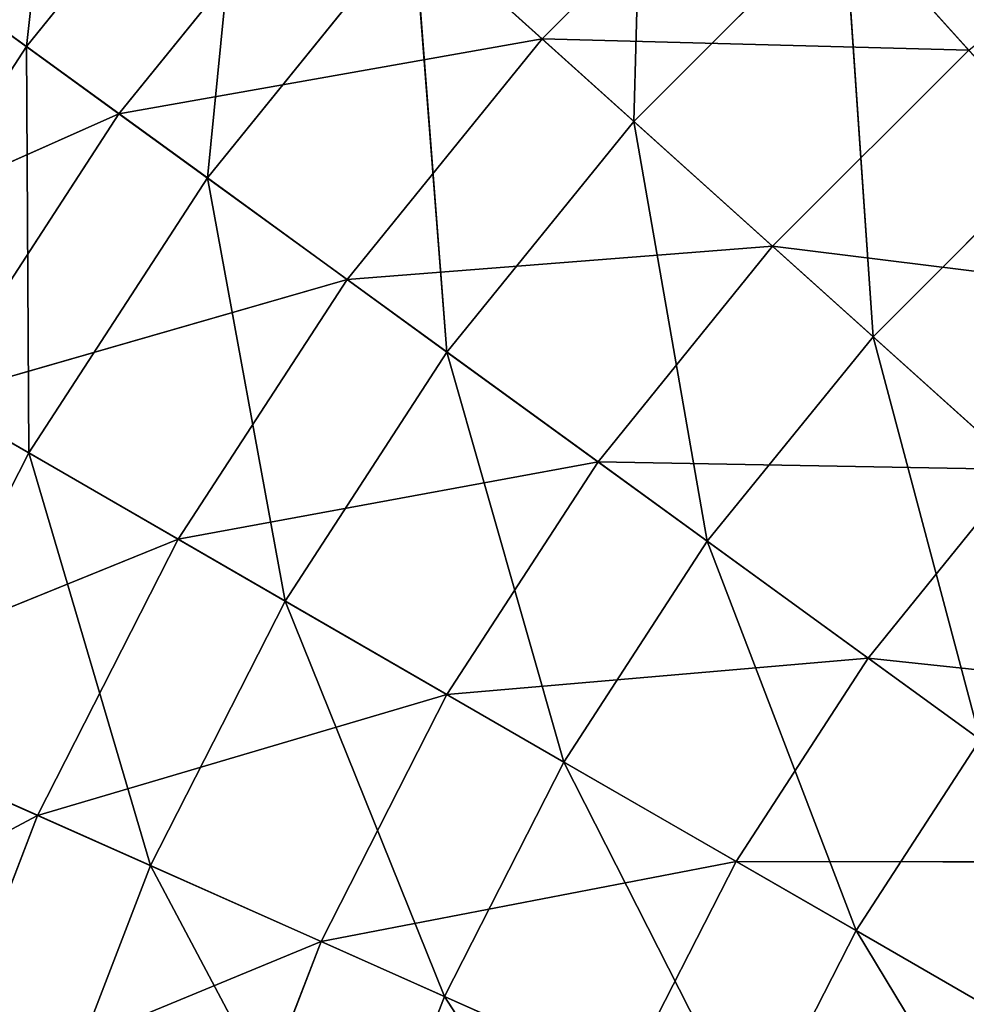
# Model space of a CAD drawing. Extents: x 444 to 584, y 0 to 210.
# Tile 36 of 256: x 478 to 490, y 83 to 96. Entities that reach past the tile are written whole.
import ezdxf

# ---------------------------------------------------------------- set-up
doc = ezdxf.new("R2010")
doc.units = 0
doc.header["$LTSCALE"] = 25.4
doc.layers.get('0').update_dxf_attribs({"color": 13, "linetype": 'CONTINUOUS'})

# ---------------------------------------------------------------- blocks, each defined once
blk = doc.blocks.new('DOT-9378-8826_STL')
at = {"color": 250}
for p, q in [((46.319, 93.558, 125.852), (48.997, 97.406, 130.282)), ((46.319, 93.558, 125.852), (48.997, 97.406, 130.282)), ((46.319, 93.558, 125.852), (50.132, 97.406, 128.054)), ((46.319, 93.558, 125.852), (50.132, 97.406, 128.054)), ((48.668, 97.306, 127.208), (44.76, 93.223, 124.952)), ((48.668, 97.306, 127.208), (44.76, 93.223, 124.952)), ((50.127, 97.306, 124.962), (44.76, 93.223, 124.952)), ((50.127, 97.306, 124.962), (44.76, 93.223, 124.952)), ((46.475, 93.223, 122.31), (51.812, 97.306, 122.881)), ((46.475, 93.223, 122.31), (51.812, 97.306, 122.881)), ((46.475, 93.223, 122.31), (50.127, 97.306, 124.962)), ((46.475, 93.223, 122.31), (50.127, 97.306, 124.962)), ((40.971, 89.155, 126.708), (43.913, 93.558, 131.256)), ((40.971, 89.155, 126.708), (43.913, 93.558, 131.256)), ((40.971, 89.155, 126.708), (44.974, 93.558, 128.491)), ((40.971, 89.155, 126.708), (44.974, 93.558, 128.491)), ((42.523, 89.155, 123.661), (44.974, 93.558, 128.491)), ((42.523, 89.155, 123.661), (44.974, 93.558, 128.491)), ((42.523, 89.155, 123.661), (46.319, 93.558, 125.852)), ((42.523, 89.155, 123.661), (46.319, 93.558, 125.852)), ((44.386, 89.155, 120.792), (46.319, 93.558, 125.852)), ((44.386, 89.155, 120.792), (46.319, 93.558, 125.852)), ((44.386, 89.155, 120.792), (47.932, 93.558, 123.368)), ((44.386, 89.155, 120.792), (47.932, 93.558, 123.368)), ((44.974, 93.558, 128.491), (46.319, 93.558, 125.852)), ((44.974, 93.558, 128.491), (46.319, 93.558, 125.852)), ((46.319, 93.558, 125.852), (47.932, 93.558, 123.368)), ((46.319, 93.558, 125.852), (47.932, 93.558, 123.368)), ((46.539, 89.155, 118.134), (47.932, 93.558, 123.368)), ((46.539, 89.155, 118.134), (47.932, 93.558, 123.368)), ((46.539, 89.155, 118.134), (49.796, 93.558, 121.066)), ((46.539, 89.155, 118.134), (49.796, 93.558, 121.066)), ((43.329, 93.223, 127.759), (39.366, 88.716, 125.994)), ((43.329, 93.223, 127.759), (39.366, 88.716, 125.994)), ((44.76, 93.223, 124.952), (39.366, 88.716, 125.994)), ((44.76, 93.223, 124.952), (39.366, 88.716, 125.994)), ((41.003, 88.716, 122.783), (46.475, 93.223, 122.31)), ((41.003, 88.716, 122.783), (46.475, 93.223, 122.31)), ((41.003, 88.716, 122.783), (44.76, 93.223, 124.952)), ((41.003, 88.716, 122.783), (44.76, 93.223, 124.952)), ((46.475, 93.223, 122.31), (42.966, 88.716, 119.76)), ((46.475, 93.223, 122.31), (42.966, 88.716, 119.76)), ((48.458, 93.223, 119.861), (42.966, 88.716, 119.76)), ((48.458, 93.223, 119.861), (42.966, 88.716, 119.76)), ((43.329, 93.223, 127.759), (44.76, 93.223, 124.952)), ((43.329, 93.223, 127.759), (44.76, 93.223, 124.952)), ((46.475, 93.223, 122.31), (44.76, 93.223, 124.952)), ((46.475, 93.223, 122.31), (44.76, 93.223, 124.952)), ((48.458, 93.223, 119.861), (45.234, 88.716, 116.959)), ((48.458, 93.223, 119.861), (45.234, 88.716, 116.959)), ((50.685, 93.223, 117.634), (45.234, 88.716, 116.959)), ((50.685, 93.223, 117.634), (45.234, 88.716, 116.959)), ((46.475, 93.223, 122.31), (48.458, 93.223, 119.861)), ((46.475, 93.223, 122.31), (48.458, 93.223, 119.861)), ((37.149, 84.331, 125.007), (39.745, 89.155, 129.902)), ((37.149, 84.331, 125.007), (39.745, 89.155, 129.902)), ((37.149, 84.331, 125.007), (40.971, 89.155, 126.708)), ((37.149, 84.331, 125.007), (40.971, 89.155, 126.708)), ((38.901, 84.331, 121.569), (40.971, 89.155, 126.708)), ((38.901, 84.331, 121.569), (40.971, 89.155, 126.708)), ((38.901, 84.331, 121.569), (42.523, 89.155, 123.661)), ((38.901, 84.331, 121.569), (42.523, 89.155, 123.661)), ((39.745, 89.155, 129.902), (40.971, 89.155, 126.708)), ((39.745, 89.155, 129.902), (40.971, 89.155, 126.708)), ((40.971, 89.155, 126.708), (42.523, 89.155, 123.661)), ((40.971, 89.155, 126.708), (42.523, 89.155, 123.661)), ((41.002, 84.331, 118.333), (42.523, 89.155, 123.661)), ((41.002, 84.331, 118.333), (42.523, 89.155, 123.661)), ((41.002, 84.331, 118.333), (44.386, 89.155, 120.792)), ((41.002, 84.331, 118.333), (44.386, 89.155, 120.792)), ((42.523, 89.155, 123.661), (44.386, 89.155, 120.792)), ((42.523, 89.155, 123.661), (44.386, 89.155, 120.792)), ((43.43, 84.331, 115.335), (44.386, 89.155, 120.792)), ((43.43, 84.331, 115.335), (44.386, 89.155, 120.792)), ((43.43, 84.331, 115.335), (46.539, 89.155, 118.134)), ((43.43, 84.331, 115.335), (46.539, 89.155, 118.134)), ((44.386, 89.155, 120.792), (46.539, 89.155, 118.134)), ((44.386, 89.155, 120.792), (46.539, 89.155, 118.134)), ((46.159, 84.331, 112.606), (46.539, 89.155, 118.134)), ((46.159, 84.331, 112.606), (46.539, 89.155, 118.134)), ((46.159, 84.331, 112.606), (48.958, 89.155, 115.715)), ((46.159, 84.331, 112.606), (48.958, 89.155, 115.715)), ((46.539, 89.155, 118.134), (48.958, 89.155, 115.715)), ((46.539, 89.155, 118.134), (48.958, 89.155, 115.715)), ((39.366, 88.716, 125.994), (34.24, 83.922, 128.113)), ((39.366, 88.716, 125.994), (34.24, 83.922, 128.113)), ((35.683, 83.922, 124.354), (41.003, 88.716, 122.783)), ((35.683, 83.922, 124.354), (41.003, 88.716, 122.783)), ((35.683, 83.922, 124.354), (39.366, 88.716, 125.994)), ((35.683, 83.922, 124.354), (39.366, 88.716, 125.994)), ((41.003, 88.716, 122.783), (37.511, 83.922, 120.767)), ((41.003, 88.716, 122.783), (37.511, 83.922, 120.767)), ((42.966, 88.716, 119.76), (37.511, 83.922, 120.767)), ((42.966, 88.716, 119.76), (37.511, 83.922, 120.767)), ((38.075, 88.716, 129.359), (39.366, 88.716, 125.994)), ((38.075, 88.716, 129.359), (39.366, 88.716, 125.994)), ((41.003, 88.716, 122.783), (39.366, 88.716, 125.994)), ((41.003, 88.716, 122.783), (39.366, 88.716, 125.994)), ((42.966, 88.716, 119.76), (39.704, 83.922, 117.39)), ((42.966, 88.716, 119.76), (39.704, 83.922, 117.39)), ((45.234, 88.716, 116.959), (39.704, 83.922, 117.39)), ((45.234, 88.716, 116.959), (39.704, 83.922, 117.39)), ((41.003, 88.716, 122.783), (42.966, 88.716, 119.76)), ((41.003, 88.716, 122.783), (42.966, 88.716, 119.76)), ((45.234, 88.716, 116.959), (42.238, 83.922, 114.261)), ((45.234, 88.716, 116.959), (42.238, 83.922, 114.261)), ((47.783, 88.716, 114.41), (42.238, 83.922, 114.261)), ((47.783, 88.716, 114.41), (42.238, 83.922, 114.261)), ((42.966, 88.716, 119.76), (45.234, 88.716, 116.959)), ((42.966, 88.716, 119.76), (45.234, 88.716, 116.959)), ((47.783, 88.716, 114.41), (45.085, 83.922, 111.414)), ((47.783, 88.716, 114.41), (45.085, 83.922, 111.414)), ((45.234, 88.716, 116.959), (47.783, 88.716, 114.41)), ((45.234, 88.716, 116.959), (47.783, 88.716, 114.41)), ((33.633, 79.222, 123.442), (37.149, 84.331, 125.007)), ((33.633, 79.222, 123.442), (37.149, 84.331, 125.007)), ((35.568, 79.222, 119.645), (37.149, 84.331, 125.007)), ((35.568, 79.222, 119.645), (37.149, 84.331, 125.007)), ((35.568, 79.222, 119.645), (38.901, 84.331, 121.569)), ((35.568, 79.222, 119.645), (38.901, 84.331, 121.569)), ((35.766, 84.331, 128.609), (37.149, 84.331, 125.007)), ((35.766, 84.331, 128.609), (37.149, 84.331, 125.007)), ((37.149, 84.331, 125.007), (38.901, 84.331, 121.569)), ((37.149, 84.331, 125.007), (38.901, 84.331, 121.569)), ((37.889, 79.222, 116.071), (38.901, 84.331, 121.569)), ((37.889, 79.222, 116.071), (38.901, 84.331, 121.569)), ((37.889, 79.222, 116.071), (41.002, 84.331, 118.333)), ((37.889, 79.222, 116.071), (41.002, 84.331, 118.333)), ((38.901, 84.331, 121.569), (41.002, 84.331, 118.333)), ((38.901, 84.331, 121.569), (41.002, 84.331, 118.333)), ((40.57, 79.222, 112.76), (41.002, 84.331, 118.333)), ((40.57, 79.222, 112.76), (41.002, 84.331, 118.333)), ((40.57, 79.222, 112.76), (43.43, 84.331, 115.335)), ((40.57, 79.222, 112.76), (43.43, 84.331, 115.335)), ((41.002, 84.331, 118.333), (43.43, 84.331, 115.335)), ((41.002, 84.331, 118.333), (43.43, 84.331, 115.335)), ((43.43, 84.331, 115.335), (46.159, 84.331, 112.606)), ((43.584, 79.222, 109.746), (43.43, 84.331, 115.335)), ((43.584, 79.222, 109.746), (43.43, 84.331, 115.335)), ((43.43, 84.331, 115.335), (46.159, 84.331, 112.606)), ((30.755, 78.925, 126.981), (35.683, 83.922, 124.354)), ((30.755, 78.925, 126.981), (35.683, 83.922, 124.354)), ((35.683, 83.922, 124.354), (32.335, 78.925, 122.864)), ((35.683, 83.922, 124.354), (32.335, 78.925, 122.864)), ((37.511, 83.922, 120.767), (32.335, 78.925, 122.864)), ((37.511, 83.922, 120.767), (32.335, 78.925, 122.864)), ((35.683, 83.922, 124.354), (34.24, 83.922, 128.113)), ((35.683, 83.922, 124.354), (34.24, 83.922, 128.113)), ((37.511, 83.922, 120.767), (34.337, 78.925, 118.935)), ((37.511, 83.922, 120.767), (34.337, 78.925, 118.935)), ((39.704, 83.922, 117.39), (34.337, 78.925, 118.935)), ((39.704, 83.922, 117.39), (34.337, 78.925, 118.935)), ((35.683, 83.922, 124.354), (37.511, 83.922, 120.767)), ((35.683, 83.922, 124.354), (37.511, 83.922, 120.767)), ((39.704, 83.922, 117.39), (36.739, 78.925, 115.236)), ((39.704, 83.922, 117.39), (36.739, 78.925, 115.236)), ((42.238, 83.922, 114.261), (36.739, 78.925, 115.236)), ((42.238, 83.922, 114.261), (36.739, 78.925, 115.236)), ((37.511, 83.922, 120.767), (39.704, 83.922, 117.39)), ((37.511, 83.922, 120.767), (39.704, 83.922, 117.39)), ((42.238, 83.922, 114.261), (39.515, 78.925, 111.809)), ((42.238, 83.922, 114.261), (39.515, 78.925, 111.809)), ((39.704, 83.922, 117.39), (42.238, 83.922, 114.261)), ((39.704, 83.922, 117.39), (42.238, 83.922, 114.261)), ((42.238, 83.922, 114.261), (45.085, 83.922, 111.414)), ((42.238, 83.922, 114.261), (45.085, 83.922, 111.414)), ((33.052, 74.797, 118.192), (35.568, 79.222, 119.645)), ((33.052, 74.797, 118.192), (35.568, 79.222, 119.645)), ((33.633, 79.222, 123.442), (35.568, 79.222, 119.645)), ((33.633, 79.222, 123.442), (35.568, 79.222, 119.645)), ((35.538, 74.797, 114.363), (35.568, 79.222, 119.645)), ((35.538, 74.797, 114.363), (35.568, 79.222, 119.645)), ((35.538, 74.797, 114.363), (37.889, 79.222, 116.071)), ((35.538, 74.797, 114.363), (37.889, 79.222, 116.071)), ((35.568, 79.222, 119.645), (37.889, 79.222, 116.071)), ((35.568, 79.222, 119.645), (37.889, 79.222, 116.071)), ((37.889, 79.222, 116.071), (40.57, 79.222, 112.76)), ((38.411, 74.797, 110.815), (37.889, 79.222, 116.071)), ((38.411, 74.797, 110.815), (37.889, 79.222, 116.071)), ((37.889, 79.222, 116.071), (40.57, 79.222, 112.76)), ((36.739, 78.925, 115.236), (31.767, 74.277, 117.451)), ((36.739, 78.925, 115.236), (31.767, 74.277, 117.451)), ((34.337, 78.925, 118.935), (36.739, 78.925, 115.236)), ((34.337, 78.925, 118.935), (36.739, 78.925, 115.236)), ((36.739, 78.925, 115.236), (34.338, 74.277, 113.492)), ((36.739, 78.925, 115.236), (34.338, 74.277, 113.492)), ((36.739, 78.925, 115.236), (39.515, 78.925, 111.809)), ((36.739, 78.925, 115.236), (39.515, 78.925, 111.809)), ((33.052, 74.797, 118.192), (35.538, 74.797, 114.363)), ((33.052, 74.797, 118.192), (35.538, 74.797, 114.363)), ((33.084, 69.436, 112.581), (35.538, 74.797, 114.363)), ((33.084, 69.436, 112.581), (35.538, 74.797, 114.363)), ((35.538, 74.797, 114.363), (38.411, 74.797, 110.815)), ((36.157, 69.436, 108.786), (35.538, 74.797, 114.363)), ((36.157, 69.436, 108.786), (35.538, 74.797, 114.363)), ((35.538, 74.797, 114.363), (38.411, 74.797, 110.815))]:
    blk.add_line(p, q, dxfattribs=at)
mesh = blk.add_polyface(dxfattribs=at)
corners = [(48.997, 97.406, 130.282), (44.974, 93.558, 128.491), (46.319, 93.558, 125.852)]
mesh.append_faces([[corners[k] for k in face] for face in [(0, 1, 2)]], dxfattribs={"color": 250})
mesh = blk.add_polyface(dxfattribs=at)
corners = [(48.997, 97.406, 130.282), (46.319, 93.558, 125.852), (50.132, 97.406, 128.054)]
mesh.append_faces([[corners[k] for k in face] for face in [(0, 1, 2)]], dxfattribs={"color": 250})
mesh = blk.add_polyface(dxfattribs=at)
corners = [(50.132, 97.406, 128.054), (46.319, 93.558, 125.852), (47.932, 93.558, 123.368)]
mesh.append_faces([[corners[k] for k in face] for face in [(0, 1, 2)]], dxfattribs={"color": 250})
mesh = blk.add_polyface(dxfattribs=at)
corners = [(43.329, 93.223, 127.759), (48.668, 97.306, 127.208), (44.76, 93.223, 124.952)]
mesh.append_faces([[corners[k] for k in face] for face in [(0, 1, 2)]], dxfattribs={"color": 250})
mesh = blk.add_polyface(dxfattribs=at)
corners = [(48.668, 97.306, 127.208), (50.127, 97.306, 124.962), (44.76, 93.223, 124.952)]
mesh.append_faces([[corners[k] for k in face] for face in [(0, 1, 2)]], dxfattribs={"color": 250})
mesh = blk.add_polyface(dxfattribs=at)
corners = [(50.127, 97.306, 124.962), (46.475, 93.223, 122.31), (44.76, 93.223, 124.952)]
mesh.append_faces([[corners[k] for k in face] for face in [(0, 1, 2)]], dxfattribs={"color": 250})
mesh = blk.add_polyface(dxfattribs=at)
corners = [(51.812, 97.306, 122.881), (48.458, 93.223, 119.861), (46.475, 93.223, 122.31)]
mesh.append_faces([[corners[k] for k in face] for face in [(0, 1, 2)]], dxfattribs={"color": 250})
mesh = blk.add_polyface(dxfattribs=at)
corners = [(50.127, 97.306, 124.962), (51.812, 97.306, 122.881), (46.475, 93.223, 122.31)]
mesh.append_faces([[corners[k] for k in face] for face in [(0, 1, 2)]], dxfattribs={"color": 250})
mesh = blk.add_polyface(dxfattribs=at)
corners = [(43.913, 93.558, 131.256), (39.745, 89.155, 129.902), (40.971, 89.155, 126.708)]
mesh.append_faces([[corners[k] for k in face] for face in [(0, 1, 2)]], dxfattribs={"color": 250})
mesh = blk.add_polyface(dxfattribs=at)
corners = [(43.913, 93.558, 131.256), (40.971, 89.155, 126.708), (44.974, 93.558, 128.491)]
mesh.append_faces([[corners[k] for k in face] for face in [(0, 1, 2)]], dxfattribs={"color": 250})
mesh = blk.add_polyface(dxfattribs=at)
corners = [(44.974, 93.558, 128.491), (40.971, 89.155, 126.708), (42.523, 89.155, 123.661)]
mesh.append_faces([[corners[k] for k in face] for face in [(0, 1, 2)]], dxfattribs={"color": 250})
mesh = blk.add_polyface(dxfattribs=at)
corners = [(44.974, 93.558, 128.491), (42.523, 89.155, 123.661), (46.319, 93.558, 125.852)]
mesh.append_faces([[corners[k] for k in face] for face in [(0, 1, 2)]], dxfattribs={"color": 250})
mesh = blk.add_polyface(dxfattribs=at)
corners = [(46.319, 93.558, 125.852), (42.523, 89.155, 123.661), (44.386, 89.155, 120.792)]
mesh.append_faces([[corners[k] for k in face] for face in [(0, 1, 2)]], dxfattribs={"color": 250})
mesh = blk.add_polyface(dxfattribs=at)
corners = [(46.319, 93.558, 125.852), (44.386, 89.155, 120.792), (47.932, 93.558, 123.368)]
mesh.append_faces([[corners[k] for k in face] for face in [(0, 1, 2)]], dxfattribs={"color": 250})
mesh = blk.add_polyface(dxfattribs=at)
corners = [(47.932, 93.558, 123.368), (44.386, 89.155, 120.792), (46.539, 89.155, 118.134)]
mesh.append_faces([[corners[k] for k in face] for face in [(0, 1, 2)]], dxfattribs={"color": 250})
mesh = blk.add_polyface(dxfattribs=at)
corners = [(47.932, 93.558, 123.368), (46.539, 89.155, 118.134), (49.796, 93.558, 121.066)]
mesh.append_faces([[corners[k] for k in face] for face in [(0, 1, 2)]], dxfattribs={"color": 250})
mesh = blk.add_polyface(dxfattribs=at)
corners = [(49.796, 93.558, 121.066), (46.539, 89.155, 118.134), (48.958, 89.155, 115.715)]
mesh.append_faces([[corners[k] for k in face] for face in [(0, 1, 2)]], dxfattribs={"color": 250})
mesh = blk.add_polyface(dxfattribs=at)
corners = [(38.075, 88.716, 129.359), (43.329, 93.223, 127.759), (39.366, 88.716, 125.994)]
mesh.append_faces([[corners[k] for k in face] for face in [(0, 1, 2)]], dxfattribs={"color": 250})
mesh = blk.add_polyface(dxfattribs=at)
corners = [(43.329, 93.223, 127.759), (44.76, 93.223, 124.952), (39.366, 88.716, 125.994)]
mesh.append_faces([[corners[k] for k in face] for face in [(0, 1, 2)]], dxfattribs={"color": 250})
mesh = blk.add_polyface(dxfattribs=at)
corners = [(39.366, 88.716, 125.994), (44.76, 93.223, 124.952), (41.003, 88.716, 122.783)]
mesh.append_faces([[corners[k] for k in face] for face in [(0, 1, 2)]], dxfattribs={"color": 250})
mesh = blk.add_polyface(dxfattribs=at)
corners = [(41.003, 88.716, 122.783), (46.475, 93.223, 122.31), (42.966, 88.716, 119.76)]
mesh.append_faces([[corners[k] for k in face] for face in [(0, 1, 2)]], dxfattribs={"color": 250})
mesh = blk.add_polyface(dxfattribs=at)
corners = [(44.76, 93.223, 124.952), (46.475, 93.223, 122.31), (41.003, 88.716, 122.783)]
mesh.append_faces([[corners[k] for k in face] for face in [(0, 1, 2)]], dxfattribs={"color": 250})
mesh = blk.add_polyface(dxfattribs=at)
corners = [(46.475, 93.223, 122.31), (48.458, 93.223, 119.861), (42.966, 88.716, 119.76)]
mesh.append_faces([[corners[k] for k in face] for face in [(0, 1, 2)]], dxfattribs={"color": 250})
mesh = blk.add_polyface(dxfattribs=at)
corners = [(48.458, 93.223, 119.861), (45.234, 88.716, 116.959), (42.966, 88.716, 119.76)]
mesh.append_faces([[corners[k] for k in face] for face in [(0, 1, 2)]], dxfattribs={"color": 250})
mesh = blk.add_polyface(dxfattribs=at)
corners = [(48.458, 93.223, 119.861), (50.685, 93.223, 117.634), (45.234, 88.716, 116.959)]
mesh.append_faces([[corners[k] for k in face] for face in [(0, 1, 2)]], dxfattribs={"color": 250})
mesh = blk.add_polyface(dxfattribs=at)
corners = [(50.685, 93.223, 117.634), (47.783, 88.716, 114.41), (45.234, 88.716, 116.959)]
mesh.append_faces([[corners[k] for k in face] for face in [(0, 1, 2)]], dxfattribs={"color": 250})
mesh = blk.add_polyface(dxfattribs=at)
corners = [(39.745, 89.155, 129.902), (35.766, 84.331, 128.609), (37.149, 84.331, 125.007)]
mesh.append_faces([[corners[k] for k in face] for face in [(0, 1, 2)]], dxfattribs={"color": 250})
mesh = blk.add_polyface(dxfattribs=at)
corners = [(39.745, 89.155, 129.902), (37.149, 84.331, 125.007), (40.971, 89.155, 126.708)]
mesh.append_faces([[corners[k] for k in face] for face in [(0, 1, 2)]], dxfattribs={"color": 250})
mesh = blk.add_polyface(dxfattribs=at)
corners = [(40.971, 89.155, 126.708), (37.149, 84.331, 125.007), (38.901, 84.331, 121.569)]
mesh.append_faces([[corners[k] for k in face] for face in [(0, 1, 2)]], dxfattribs={"color": 250})
mesh = blk.add_polyface(dxfattribs=at)
corners = [(40.971, 89.155, 126.708), (38.901, 84.331, 121.569), (42.523, 89.155, 123.661)]
mesh.append_faces([[corners[k] for k in face] for face in [(0, 1, 2)]], dxfattribs={"color": 250})
mesh = blk.add_polyface(dxfattribs=at)
corners = [(42.523, 89.155, 123.661), (38.901, 84.331, 121.569), (41.002, 84.331, 118.333)]
mesh.append_faces([[corners[k] for k in face] for face in [(0, 1, 2)]], dxfattribs={"color": 250})
mesh = blk.add_polyface(dxfattribs=at)
corners = [(42.523, 89.155, 123.661), (41.002, 84.331, 118.333), (44.386, 89.155, 120.792)]
mesh.append_faces([[corners[k] for k in face] for face in [(0, 1, 2)]], dxfattribs={"color": 250})
mesh = blk.add_polyface(dxfattribs=at)
corners = [(44.386, 89.155, 120.792), (41.002, 84.331, 118.333), (43.43, 84.331, 115.335)]
mesh.append_faces([[corners[k] for k in face] for face in [(0, 1, 2)]], dxfattribs={"color": 250})
mesh = blk.add_polyface(dxfattribs=at)
corners = [(44.386, 89.155, 120.792), (43.43, 84.331, 115.335), (46.539, 89.155, 118.134)]
mesh.append_faces([[corners[k] for k in face] for face in [(0, 1, 2)]], dxfattribs={"color": 250})
mesh = blk.add_polyface(dxfattribs=at)
corners = [(46.539, 89.155, 118.134), (43.43, 84.331, 115.335), (46.159, 84.331, 112.606)]
mesh.append_faces([[corners[k] for k in face] for face in [(0, 1, 2)]], dxfattribs={"color": 250})
mesh = blk.add_polyface(dxfattribs=at)
corners = [(46.539, 89.155, 118.134), (46.159, 84.331, 112.606), (48.958, 89.155, 115.715)]
mesh.append_faces([[corners[k] for k in face] for face in [(0, 1, 2)]], dxfattribs={"color": 250})
mesh = blk.add_polyface(dxfattribs=at)
corners = [(48.958, 89.155, 115.715), (46.159, 84.331, 112.606), (49.157, 84.331, 110.178)]
mesh.append_faces([[corners[k] for k in face] for face in [(0, 1, 2)]], dxfattribs={"color": 250})
mesh = blk.add_polyface(dxfattribs=at)
corners = [(39.366, 88.716, 125.994), (34.24, 83.922, 128.113), (38.075, 88.716, 129.359)]
mesh.append_faces([[corners[k] for k in face] for face in [(0, 1, 2)]], dxfattribs={"color": 250})
mesh = blk.add_polyface(dxfattribs=at)
corners = [(39.366, 88.716, 125.994), (35.683, 83.922, 124.354), (34.24, 83.922, 128.113)]
mesh.append_faces([[corners[k] for k in face] for face in [(0, 1, 2)]], dxfattribs={"color": 250})
mesh = blk.add_polyface(dxfattribs=at)
corners = [(41.003, 88.716, 122.783), (37.511, 83.922, 120.767), (35.683, 83.922, 124.354)]
mesh.append_faces([[corners[k] for k in face] for face in [(0, 1, 2)]], dxfattribs={"color": 250})
mesh = blk.add_polyface(dxfattribs=at)
corners = [(41.003, 88.716, 122.783), (35.683, 83.922, 124.354), (39.366, 88.716, 125.994)]
mesh.append_faces([[corners[k] for k in face] for face in [(0, 1, 2)]], dxfattribs={"color": 250})
mesh = blk.add_polyface(dxfattribs=at)
corners = [(41.003, 88.716, 122.783), (42.966, 88.716, 119.76), (37.511, 83.922, 120.767)]
mesh.append_faces([[corners[k] for k in face] for face in [(0, 1, 2)]], dxfattribs={"color": 250})
mesh = blk.add_polyface(dxfattribs=at)
corners = [(37.511, 83.922, 120.767), (42.966, 88.716, 119.76), (39.704, 83.922, 117.39)]
mesh.append_faces([[corners[k] for k in face] for face in [(0, 1, 2)]], dxfattribs={"color": 250})
mesh = blk.add_polyface(dxfattribs=at)
corners = [(42.966, 88.716, 119.76), (45.234, 88.716, 116.959), (39.704, 83.922, 117.39)]
mesh.append_faces([[corners[k] for k in face] for face in [(0, 1, 2)]], dxfattribs={"color": 250})
mesh = blk.add_polyface(dxfattribs=at)
corners = [(39.704, 83.922, 117.39), (45.234, 88.716, 116.959), (42.238, 83.922, 114.261)]
mesh.append_faces([[corners[k] for k in face] for face in [(0, 1, 2)]], dxfattribs={"color": 250})
mesh = blk.add_polyface(dxfattribs=at)
corners = [(45.234, 88.716, 116.959), (47.783, 88.716, 114.41), (42.238, 83.922, 114.261)]
mesh.append_faces([[corners[k] for k in face] for face in [(0, 1, 2)]], dxfattribs={"color": 250})
mesh = blk.add_polyface(dxfattribs=at)
corners = [(47.783, 88.716, 114.41), (45.085, 83.922, 111.414), (42.238, 83.922, 114.261)]
mesh.append_faces([[corners[k] for k in face] for face in [(0, 1, 2)]], dxfattribs={"color": 250})
mesh = blk.add_polyface(dxfattribs=at)
corners = [(47.783, 88.716, 114.41), (50.584, 88.716, 112.142), (45.085, 83.922, 111.414)]
mesh.append_faces([[corners[k] for k in face] for face in [(0, 1, 2)]], dxfattribs={"color": 250})
mesh = blk.add_polyface(dxfattribs=at)
corners = [(35.766, 84.331, 128.609), (32.106, 79.222, 127.42), (33.633, 79.222, 123.442)]
mesh.append_faces([[corners[k] for k in face] for face in [(0, 1, 2)]], dxfattribs={"color": 250})
mesh = blk.add_polyface(dxfattribs=at)
corners = [(35.766, 84.331, 128.609), (33.633, 79.222, 123.442), (37.149, 84.331, 125.007)]
mesh.append_faces([[corners[k] for k in face] for face in [(0, 1, 2)]], dxfattribs={"color": 250})
mesh = blk.add_polyface(dxfattribs=at)
corners = [(37.149, 84.331, 125.007), (33.633, 79.222, 123.442), (35.568, 79.222, 119.645)]
mesh.append_faces([[corners[k] for k in face] for face in [(0, 1, 2)]], dxfattribs={"color": 250})
mesh = blk.add_polyface(dxfattribs=at)
corners = [(37.149, 84.331, 125.007), (35.568, 79.222, 119.645), (38.901, 84.331, 121.569)]
mesh.append_faces([[corners[k] for k in face] for face in [(0, 1, 2)]], dxfattribs={"color": 250})
mesh = blk.add_polyface(dxfattribs=at)
corners = [(38.901, 84.331, 121.569), (35.568, 79.222, 119.645), (37.889, 79.222, 116.071)]
mesh.append_faces([[corners[k] for k in face] for face in [(0, 1, 2)]], dxfattribs={"color": 250})
mesh = blk.add_polyface(dxfattribs=at)
corners = [(38.901, 84.331, 121.569), (37.889, 79.222, 116.071), (41.002, 84.331, 118.333)]
mesh.append_faces([[corners[k] for k in face] for face in [(0, 1, 2)]], dxfattribs={"color": 250})
mesh = blk.add_polyface(dxfattribs=at)
corners = [(41.002, 84.331, 118.333), (37.889, 79.222, 116.071), (40.57, 79.222, 112.76)]
mesh.append_faces([[corners[k] for k in face] for face in [(0, 1, 2)]], dxfattribs={"color": 250})
mesh = blk.add_polyface(dxfattribs=at)
corners = [(41.002, 84.331, 118.333), (40.57, 79.222, 112.76), (43.43, 84.331, 115.335)]
mesh.append_faces([[corners[k] for k in face] for face in [(0, 1, 2)]], dxfattribs={"color": 250})
mesh = blk.add_polyface(dxfattribs=at)
corners = [(43.43, 84.331, 115.335), (40.57, 79.222, 112.76), (43.584, 79.222, 109.746)]
mesh.append_faces([[corners[k] for k in face] for face in [(0, 1, 2)]], dxfattribs={"color": 250})
mesh = blk.add_polyface(dxfattribs=at)
corners = [(43.43, 84.331, 115.335), (43.584, 79.222, 109.746), (46.159, 84.331, 112.606)]
mesh.append_faces([[corners[k] for k in face] for face in [(0, 1, 2)]], dxfattribs={"color": 250})
mesh = blk.add_polyface(dxfattribs=at)
corners = [(35.683, 83.922, 124.354), (32.335, 78.925, 122.864), (30.755, 78.925, 126.981)]
mesh.append_faces([[corners[k] for k in face] for face in [(0, 1, 2)]], dxfattribs={"color": 250})
mesh = blk.add_polyface(dxfattribs=at)
corners = [(35.683, 83.922, 124.354), (30.755, 78.925, 126.981), (34.24, 83.922, 128.113)]
mesh.append_faces([[corners[k] for k in face] for face in [(0, 1, 2)]], dxfattribs={"color": 250})
mesh = blk.add_polyface(dxfattribs=at)
corners = [(37.511, 83.922, 120.767), (32.335, 78.925, 122.864), (35.683, 83.922, 124.354)]
mesh.append_faces([[corners[k] for k in face] for face in [(0, 1, 2)]], dxfattribs={"color": 250})
mesh = blk.add_polyface(dxfattribs=at)
corners = [(37.511, 83.922, 120.767), (34.337, 78.925, 118.935), (32.335, 78.925, 122.864)]
mesh.append_faces([[corners[k] for k in face] for face in [(0, 1, 2)]], dxfattribs={"color": 250})
mesh = blk.add_polyface(dxfattribs=at)
corners = [(39.704, 83.922, 117.39), (34.337, 78.925, 118.935), (37.511, 83.922, 120.767)]
mesh.append_faces([[corners[k] for k in face] for face in [(0, 1, 2)]], dxfattribs={"color": 250})
mesh = blk.add_polyface(dxfattribs=at)
corners = [(39.704, 83.922, 117.39), (36.739, 78.925, 115.236), (34.337, 78.925, 118.935)]
mesh.append_faces([[corners[k] for k in face] for face in [(0, 1, 2)]], dxfattribs={"color": 250})
mesh = blk.add_polyface(dxfattribs=at)
corners = [(42.238, 83.922, 114.261), (36.739, 78.925, 115.236), (39.704, 83.922, 117.39)]
mesh.append_faces([[corners[k] for k in face] for face in [(0, 1, 2)]], dxfattribs={"color": 250})
mesh = blk.add_polyface(dxfattribs=at)
corners = [(42.238, 83.922, 114.261), (39.515, 78.925, 111.809), (36.739, 78.925, 115.236)]
mesh.append_faces([[corners[k] for k in face] for face in [(0, 1, 2)]], dxfattribs={"color": 250})
mesh = blk.add_polyface(dxfattribs=at)
corners = [(42.238, 83.922, 114.261), (45.085, 83.922, 111.414), (39.515, 78.925, 111.809)]
mesh.append_faces([[corners[k] for k in face] for face in [(0, 1, 2)]], dxfattribs={"color": 250})
mesh = blk.add_polyface(dxfattribs=at)
corners = [(33.633, 79.222, 123.442), (33.052, 74.797, 118.192), (35.568, 79.222, 119.645)]
mesh.append_faces([[corners[k] for k in face] for face in [(0, 1, 2)]], dxfattribs={"color": 250})
mesh = blk.add_polyface(dxfattribs=at)
corners = [(35.568, 79.222, 119.645), (33.052, 74.797, 118.192), (35.538, 74.797, 114.363)]
mesh.append_faces([[corners[k] for k in face] for face in [(0, 1, 2)]], dxfattribs={"color": 250})
mesh = blk.add_polyface(dxfattribs=at)
corners = [(35.568, 79.222, 119.645), (35.538, 74.797, 114.363), (37.889, 79.222, 116.071)]
mesh.append_faces([[corners[k] for k in face] for face in [(0, 1, 2)]], dxfattribs={"color": 250})
mesh = blk.add_polyface(dxfattribs=at)
corners = [(37.889, 79.222, 116.071), (35.538, 74.797, 114.363), (38.411, 74.797, 110.815)]
mesh.append_faces([[corners[k] for k in face] for face in [(0, 1, 2)]], dxfattribs={"color": 250})
mesh = blk.add_polyface(dxfattribs=at)
corners = [(37.889, 79.222, 116.071), (38.411, 74.797, 110.815), (40.57, 79.222, 112.76)]
mesh.append_faces([[corners[k] for k in face] for face in [(0, 1, 2)]], dxfattribs={"color": 250})
mesh = blk.add_polyface(dxfattribs=at)
corners = [(36.739, 78.925, 115.236), (31.767, 74.277, 117.451), (34.337, 78.925, 118.935)]
mesh.append_faces([[corners[k] for k in face] for face in [(0, 1, 2)]], dxfattribs={"color": 250})
mesh = blk.add_polyface(dxfattribs=at)
corners = [(36.739, 78.925, 115.236), (34.338, 74.277, 113.492), (31.767, 74.277, 117.451)]
mesh.append_faces([[corners[k] for k in face] for face in [(0, 1, 2)]], dxfattribs={"color": 250})
mesh = blk.add_polyface(dxfattribs=at)
corners = [(39.515, 78.925, 111.809), (34.338, 74.277, 113.492), (36.739, 78.925, 115.236)]
mesh.append_faces([[corners[k] for k in face] for face in [(0, 1, 2)]], dxfattribs={"color": 250})
mesh = blk.add_polyface(dxfattribs=at)
corners = [(33.052, 74.797, 118.192), (33.084, 69.436, 112.581), (35.538, 74.797, 114.363)]
mesh.append_faces([[corners[k] for k in face] for face in [(0, 1, 2)]], dxfattribs={"color": 250})
mesh = blk.add_polyface(dxfattribs=at)
corners = [(35.538, 74.797, 114.363), (33.084, 69.436, 112.581), (36.157, 69.436, 108.786)]
mesh.append_faces([[corners[k] for k in face] for face in [(0, 1, 2)]], dxfattribs={"color": 250})
mesh = blk.add_polyface(dxfattribs=at)
corners = [(38.411, 74.797, 110.815), (35.538, 74.797, 114.363), (36.157, 69.436, 108.786)]
mesh.append_faces([[corners[k] for k in face] for face in [(0, 1, 2)]], dxfattribs={"color": 250})

msp = doc.modelspace()

# ---------------------------------------------------------------- block references
at = {"color": 0, "extrusion": (0, -1, -4.44089e-16)}
msp.add_blockref('DOT-9378-8826_STL', (442.72, 1337.963, -210), dxfattribs=at)

doc.saveas('drawing.dxf')
